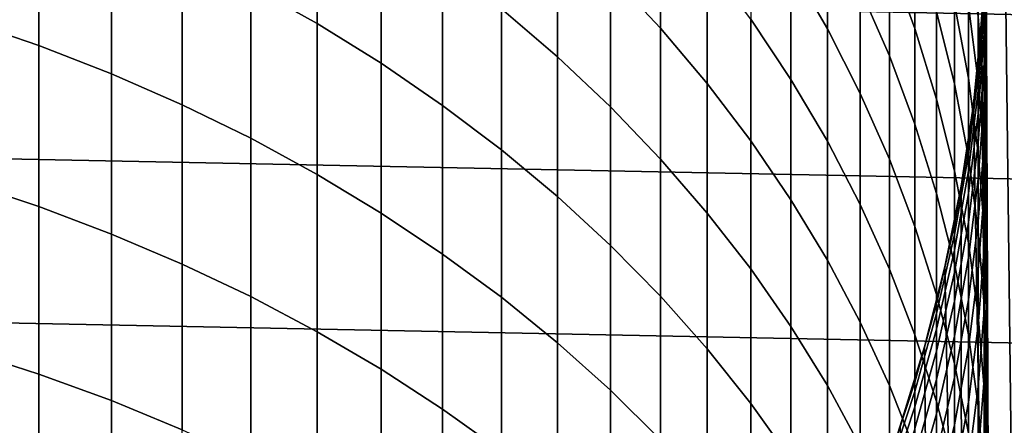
# Model space of a CAD drawing. Header units: metres. Extents: x -32 to 117, y -314 to 32.
# Tile 177 of 256: x 5.41 to 13.14, y -4.14 to -0.95. Entities that reach past the tile are written whole.
import ezdxf

# ---------------------------------------------------------------- set-up
doc = ezdxf.new("R2010")
doc.units = ezdxf.units.M
doc.layers.add('solid_24_501_064_XXX', color=7, linetype='CONTINUOUS')

msp = doc.modelspace()

# ---------------------------------------------------------------- linework, layer by layer
at = {"layer": 'solid_24_501_064_XXX'}
for points in [[(13.250397, -8.968107, 154.5), (13.033209, 9.280912, 154.5), (12.995952, 0.324207, 154.5), (13.033209, -9.280912, 154.5)], [(13.033209, 9.280912, 154.5), (13.250397, -8.968107, 154.5), (13.250397, 8.968107, 154.5)], [(32.474281, -1.29249, -303.5), (-32.5, 0, -303.5), (-32.474281, 1.29249, -303.5), (32.5, 0, -303.5)], [(7.222413, -0.689106, 216.929352), (7.744091, -0.980817, 216.705978), (7.744091, 0.152254, 215.172287), (7.222413, 0.451474, 215.385483)], [(10.049136, -0.598116, 212.389252), (10.441698, -1.017577, 212.111603), (10.441698, -0.04248, 210.581894), (10.049136, 0.386281, 210.84494)], [(11.464976, -0.526183, 208.222366), (11.751861, -1.021947, 207.941208), (11.751861, -0.190261, 206.414108), (11.464976, 0.314878, 206.678055)], [(13.033209, -9.280912, 154.5), (12.995952, 0.324207, 154.5), (12.995952, -0.324207, 154.5)], [(4.974885, -0.95396, 219.195801), (5.558216, -1.153733, 219.031631), (5.558216, 0.059416, 217.502502), (4.974885, 0.264716, 217.659698)], [(12.240073, -0.474372, 204.349716), (12.440225, -1.020683, 204.087753), (12.440225, -0.321514, 202.562897), (12.240073, 0.233483, 202.805908)], [(9.192389, -0.865196, 214.447327), (9.632364, -1.241552, 214.179153), (9.632364, -0.195222, 212.655914), (9.192389, 0.190134, 212.91098)], [(7.744091, -0.980817, 216.705978), (8.247112, -1.2925, 216.467331), (8.247112, -0.167452, 214.944489), (7.744091, 0.152254, 215.172287)], [(32.397263, -2.582068, -303.5), (-32.474281, -1.29249, -303.5), (-32.5, 0, -303.5), (32.474281, -1.29249, -303.5)], [(5.558216, -1.153733, 219.031631), (6.128158, -1.375378, 218.849487), (6.128158, -0.168362, 217.328094), (5.558216, 0.059416, 217.502502)], [(12.010434, -0.707268, 206.143967), (12.240073, -1.234897, 205.868271), (12.240073, -0.474372, 204.349716), (12.010434, 0.062426, 204.607101)], [(10.441698, -1.017577, 212.111603), (10.809105, -1.452596, 211.823669), (10.809105, -0.487143, 210.309082), (10.441698, -0.04248, 210.581894)], [(11.150472, -0.946637, 210.027176), (11.464976, -1.419854, 209.736847), (11.464976, -0.526183, 208.222366), (11.150472, -0.043262, 208.496246)], [(12.937402, -0.466154, 195.571411), (12.984341, -1.078565, 195.398529), (12.984341, -0.678173, 193.880798), (12.937402, -0.06018, 194.032516)], [(12.984341, -0.330211, 192.350189), (13, -0.95456, 192.219498), (13, -0.663564, 190.699371), (12.984341, -0.03509, 190.808517)], [(6.128158, -1.375378, 218.849487), (6.683336, -1.618363, 218.649811), (6.683336, -0.41807, 217.136887), (6.128158, -0.168362, 217.328094)], [(8.247112, -1.2925, 216.467331), (8.730267, -1.623405, 216.213943), (8.730267, -0.506875, 214.702637), (8.247112, -0.167452, 214.944489)], [(9.632364, -1.241552, 214.179153), (10.049136, -1.635038, 213.898788), (10.049136, -0.598116, 212.389252), (9.632364, -0.195222, 212.655914)], [(11.751861, -1.021947, 207.941208), (12.010434, -1.529358, 207.653442), (12.010434, -0.707268, 206.143967), (11.751861, -0.190261, 206.414108)], [(12.610406, -0.884838, 202.316238), (12.750209, -1.455133, 202.066528), (12.750209, -0.825215, 200.5578), (12.610406, -0.24667, 200.78775)], [(12.750209, -0.825215, 200.5578), (12.859295, -1.409437, 200.325592), (12.859295, -0.839414, 198.816315), (12.750209, -0.247552, 199.02829)], [(13, -0.425015, 189.170151), (12.984341, -1.056871, 189.082687), (12.984341, -0.873686, 187.567947), (13, -0.239196, 187.633621)], [(12.440225, -1.020683, 204.087753), (12.610406, -1.575192, 203.821869), (12.610406, -0.884838, 202.316238), (12.440225, -0.321514, 202.562897)], [(12.859295, -0.839414, 198.816315), (12.937402, -1.435603, 198.602783), (12.937402, -0.92481, 197.095428), (12.859295, -0.321631, 197.28833)], [(12.937402, -1.300034, 184.502167), (12.96365, -0.971491, 183), (12.995959, -0.324099, 183), (12.984341, -0.664066, 184.524033)], [(12.96364, -0.971451, 154.5), (12.995952, -0.324207, 154.5), (12.995959, -0.324099, 183), (12.96365, -0.971491, 183)], [(13.033209, -9.280912, 154.5), (12.995952, -0.324207, 154.5), (12.96364, -0.971451, 154.5)], [(12.984341, -0.678173, 193.880798), (13, -1.297658, 193.728714), (13, -0.95456, 192.219498), (12.984341, -0.330211, 192.350189)], [(6.683336, -1.618363, 218.649811), (7.222413, -1.882102, 218.433075), (7.222413, -0.689106, 216.929352), (6.683336, -0.41807, 217.136887)], [(13, -0.663564, 190.699371), (12.984341, -1.292038, 190.59024), (12.984341, -1.056871, 189.082687), (13, -0.425015, 189.170151)], [(8.730267, -1.623405, 216.213943), (9.192389, -1.972734, 215.946457), (9.192389, -0.865196, 214.447327), (8.730267, -0.506875, 214.702637)], [(10.809105, -1.452596, 211.823669), (11.150472, -1.902124, 211.526138), (11.150472, -0.946637, 210.027176), (10.809105, -0.487143, 210.309082)], [(11.464976, -1.419854, 209.736847), (11.751861, -1.905656, 209.438812), (11.751861, -1.021947, 207.941208), (11.464976, -0.526183, 208.222366)], [(12.240073, -1.234897, 205.868271), (12.440225, -1.771877, 205.587677), (12.440225, -1.020683, 204.087753), (12.240073, -0.474372, 204.349716)], [(12.937402, -0.92481, 197.095428), (12.984341, -1.530913, 196.901596), (12.984341, -1.078565, 195.398529), (12.937402, -0.466154, 195.571411)], [(10.049136, -1.635038, 213.898788), (10.441698, -2.044703, 213.606888), (10.441698, -1.017577, 212.111603), (10.049136, -0.598116, 212.389252)], [(7.222413, -1.882102, 218.433075), (7.744091, -2.165959, 218.199814), (7.744091, -0.980817, 216.705978), (7.222413, -0.689106, 216.929352)], [(12.984341, -0.742699, 186.047791), (12.937402, -1.377539, 186.004074), (12.937402, -1.300034, 184.502167), (12.984341, -0.664066, 184.524033)], [(13, -0.95456, 192.219498), (12.984341, -1.578908, 192.088806), (12.984341, -1.292038, 190.59024), (13, -0.663564, 190.699371)], [(12.984341, -1.078565, 195.398529), (13, -1.692454, 195.225235), (13, -1.297658, 193.728714), (12.984341, -0.678173, 193.880798)], [(12.010434, -1.529358, 207.653442), (12.240073, -2.047194, 207.359772), (12.240073, -1.234897, 205.868271), (12.010434, -0.707268, 206.143967)], [(12.984341, -0.873686, 187.567947), (12.937402, -1.506646, 187.502411), (12.937402, -1.377539, 186.004074), (12.984341, -0.742699, 186.047791)], [(12.750209, -1.455133, 202.066528), (12.859295, -2.031025, 201.814362), (12.859295, -1.409437, 200.325592), (12.750209, -0.825215, 200.5578)], [(12.859295, -1.409437, 200.325592), (12.937402, -1.997931, 200.09169), (12.937402, -1.435603, 198.602783), (12.859295, -0.839414, 198.816315)], [(9.192389, -1.972734, 215.946457), (9.632364, -2.339646, 215.665512), (9.632364, -1.241552, 214.179153), (9.192389, -0.865196, 214.447327)], [(12.610406, -1.575192, 203.821869), (12.750209, -2.136563, 203.552704), (12.750209, -1.455133, 202.066528), (12.610406, -0.884838, 202.316238)], [(12.984341, -1.056871, 189.082687), (12.937402, -1.687204, 188.995438), (12.937402, -1.506646, 187.502411), (12.984341, -0.873686, 187.567947)], [(12.937402, -1.435603, 198.602783), (12.984341, -2.034682, 198.388229), (12.984341, -1.530913, 196.901596), (12.937402, -0.92481, 197.095428)], [(4.974885, -2.22474, 220.689087), (5.558216, -2.418749, 220.518143), (5.558216, -1.153733, 219.031631), (4.974885, -0.95396, 219.195801)], [(7.744091, -2.165959, 218.199814), (8.247112, -2.469251, 217.950577), (8.247112, -1.2925, 216.467331), (7.744091, -0.980817, 216.705978)], [(11.150472, -1.902124, 211.526138), (11.464976, -2.365077, 211.219711), (11.464976, -1.419854, 209.736847), (11.150472, -0.946637, 210.027176)], [(12.859295, -1.932933, 184.480423), (12.89911, -1.616468, 183), (12.96365, -0.971491, 183), (12.937402, -1.300034, 184.502167)], [(12.899115, -1.616422, 154.5), (12.96364, -0.971451, 154.5), (12.96365, -0.971491, 183), (12.89911, -1.616468, 183)], [(13.033209, -9.280912, 154.5), (12.96364, -0.971451, 154.5), (12.899115, -1.616422, 154.5)], [(13, -1.297658, 193.728714), (12.984341, -1.917143, 193.57663), (12.984341, -1.578908, 192.088806), (13, -0.95456, 192.219498)], [(10.441698, -2.044703, 213.606888), (10.809105, -2.469563, 213.304169), (10.809105, -1.452596, 211.823669), (10.441698, -1.017577, 212.111603)], [(11.751861, -1.905656, 209.438812), (12.010434, -2.40287, 209.133759), (12.010434, -1.529358, 207.653442), (11.751861, -1.021947, 207.941208)], [(12.440225, -1.771877, 205.587677), (12.610406, -2.316915, 205.302887), (12.610406, -1.575192, 203.821869), (12.440225, -1.020683, 204.087753)], [(12.984341, -1.292038, 190.59024), (12.937402, -1.918997, 190.481369), (12.937402, -1.687204, 188.995438), (12.984341, -1.056871, 189.082687)], [(12.984341, -1.530913, 196.901596), (13, -2.138479, 196.707306), (13, -1.692454, 195.225235), (12.984341, -1.078565, 195.398529)], [(5.558216, -2.418749, 220.518143), (6.128158, -2.634, 220.328476), (6.128158, -1.375378, 218.849487), (5.558216, -1.153733, 219.031631)], [(12.240073, -2.047194, 207.359772), (12.440225, -2.574207, 207.060883), (12.440225, -1.771877, 205.587677), (12.240073, -1.234897, 205.868271)], [(32.269005, -3.867984, -303.5), (-32.397263, -2.582068, -303.5), (-32.474281, -1.29249, -303.5), (32.397263, -2.582068, -303.5)], [(8.247112, -2.469251, 217.950577), (8.730267, -2.791247, 217.685974), (8.730267, -1.623405, 216.213943), (8.247112, -1.2925, 216.467331)], [(9.632364, -2.339646, 215.665512), (10.049136, -2.723257, 215.37178), (10.049136, -1.635038, 213.898788), (9.632364, -1.241552, 214.179153)], [(12.937402, -1.377539, 186.004074), (12.859295, -2.009315, 185.960571), (12.859295, -1.932933, 184.480423), (12.937402, -1.300034, 184.502167)], [(12.984341, -1.578908, 192.088806), (12.937402, -2.201753, 191.958435), (12.937402, -1.918997, 190.481369), (12.984341, -1.292038, 190.59024)], [(13, -1.692454, 195.225235), (12.984341, -2.306343, 195.051941), (12.984341, -1.917143, 193.57663), (13, -1.297658, 193.728714)], [(6.128158, -2.634, 220.328476), (6.683336, -2.869975, 220.12056), (6.683336, -1.618363, 218.649811), (6.128158, -1.375378, 218.849487)], [(12.937402, -1.506646, 187.502411), (12.859295, -2.136553, 187.43721), (12.859295, -2.009315, 185.960571), (12.937402, -1.377539, 186.004074)], [(10.809105, -2.469563, 213.304169), (11.150472, -2.908593, 212.991348), (11.150472, -1.902124, 211.526138), (10.809105, -1.452596, 211.823669)], [(11.464976, -2.365077, 211.219711), (11.751861, -2.840342, 210.905136), (11.751861, -1.905656, 209.438812), (11.464976, -1.419854, 209.736847)], [(12.750209, -2.136563, 203.552704), (12.859295, -2.703443, 203.280884), (12.859295, -2.031025, 201.814362), (12.750209, -1.455133, 202.066528)], [(12.859295, -2.031025, 201.814362), (12.937402, -2.611127, 201.560364), (12.937402, -1.997931, 200.09169), (12.859295, -1.409437, 200.325592)], [(12.937402, -1.997931, 200.09169), (12.984341, -2.589276, 199.856644), (12.984341, -2.034682, 198.388229), (12.937402, -1.435603, 198.602783)], [(12.010434, -2.40287, 209.133759), (12.240073, -2.910301, 208.822449), (12.240073, -2.047194, 207.359772), (12.010434, -1.529358, 207.653442)], [(12.937402, -1.687204, 188.995438), (12.859295, -2.314496, 188.9086), (12.859295, -2.136553, 187.43721), (12.937402, -1.506646, 187.502411)], [(12.984341, -2.034682, 198.388229), (13, -2.635207, 198.173141), (13, -2.138479, 196.707306), (12.984341, -1.530913, 196.901596)], [(6.683336, -2.869975, 220.12056), (7.222413, -3.126104, 219.894897), (7.222413, -1.882102, 218.433075), (6.683336, -1.618363, 218.649811)], [(8.730267, -2.791247, 217.685974), (9.192389, -3.131171, 217.406631), (9.192389, -1.972734, 215.946457), (8.730267, -1.623405, 216.213943)], [(12.610406, -2.316915, 205.302887), (12.750209, -2.868697, 205.014572), (12.750209, -2.136563, 203.552704), (12.610406, -1.575192, 203.821869)], [(12.750209, -2.56124, 184.458817), (12.802501, -2.257426, 183), (12.89911, -1.616468, 183), (12.859295, -1.932933, 184.480423)], [(12.802476, -2.257507, 154.5), (12.899115, -1.616422, 154.5), (12.89911, -1.616468, 183), (12.802501, -2.257426, 183)], [(13.033209, -9.280912, 154.5), (12.899115, -1.616422, 154.5), (12.802476, -2.257507, 154.5), (12.808691, -9.588402, 154.5)], [(12.984341, -1.917143, 193.57663), (12.937402, -2.535136, 193.424927), (12.937402, -2.201753, 191.958435), (12.984341, -1.578908, 192.088806)], [(10.049136, -2.723257, 215.37178), (10.441698, -3.122643, 215.065964), (10.441698, -2.044703, 213.606888), (10.049136, -1.635038, 213.898788)], [(12.937402, -1.918997, 190.481369), (12.859295, -2.542933, 190.373016), (12.859295, -2.314496, 188.9086), (12.937402, -1.687204, 188.995438)], [(13, -2.138479, 196.707306), (12.984341, -2.746046, 196.513), (12.984341, -2.306343, 195.051941), (13, -1.692454, 195.225235)], [(12.440225, -2.574207, 207.060883), (12.610406, -3.109129, 206.757507), (12.610406, -2.316915, 205.302887), (12.440225, -1.771877, 205.587677)], [(7.222413, -3.126104, 219.894897), (7.744091, -3.401772, 219.652008), (7.744091, -2.165959, 218.199814), (7.222413, -1.882102, 218.433075)], [(11.150472, -2.908593, 212.991348), (11.464976, -3.360735, 212.669174), (11.464976, -2.365077, 211.219711), (11.150472, -1.902124, 211.526138)], [(11.751861, -2.840342, 210.905136), (12.010434, -3.326773, 210.583176), (12.010434, -2.40287, 209.133759), (11.751861, -1.905656, 209.438812)], [(12.859295, -2.009315, 185.960571), (12.750209, -2.636508, 185.917374), (12.750209, -2.56124, 184.458817), (12.859295, -1.932933, 184.480423)], [(12.937402, -2.201753, 191.958435), (12.859295, -2.821593, 191.82869), (12.859295, -2.542933, 190.373016), (12.937402, -1.918997, 190.481369)], [(12.984341, -2.306343, 195.051941), (12.937402, -2.918753, 194.879074), (12.937402, -2.535136, 193.424927), (12.984341, -1.917143, 193.57663)], [(9.192389, -3.131171, 217.406631), (9.632364, -3.488205, 217.113235), (9.632364, -2.339646, 215.665512), (9.192389, -1.972734, 215.946457)], [(12.859295, -2.136553, 187.43721), (12.750209, -2.76189, 187.372467), (12.750209, -2.636508, 185.917374), (12.859295, -2.009315, 185.960571)], [(12.937402, -2.611127, 201.560364), (12.984341, -3.19404, 201.30513), (12.984341, -2.589276, 199.856644), (12.937402, -1.997931, 200.09169)], [(10.441698, -3.122643, 215.065964), (10.809105, -3.53684, 214.74881), (10.809105, -2.469563, 213.304169), (10.441698, -2.044703, 213.606888)], [(12.240073, -2.910301, 208.822449), (12.440225, -3.426724, 208.505615), (12.440225, -2.574207, 207.060883), (12.240073, -2.047194, 207.359772)], [(12.859295, -2.703443, 203.280884), (12.937402, -3.274466, 203.00708), (12.937402, -2.611127, 201.560364), (12.859295, -2.031025, 201.814362)], [(12.984341, -2.589276, 199.856644), (13, -3.18205, 199.621048), (13, -2.635207, 198.173141), (12.984341, -2.034682, 198.388229)], [(12.859295, -2.314496, 188.9086), (12.750209, -2.937236, 188.822403), (12.750209, -2.76189, 187.372467), (12.859295, -2.136553, 187.43721)], [(12.750209, -2.868697, 205.014572), (12.859295, -3.425894, 204.723419), (12.859295, -2.703443, 203.280884), (12.750209, -2.136563, 203.552704)], [(13, -2.635207, 198.173141), (12.984341, -3.235733, 197.958069), (12.984341, -2.746046, 196.513), (13, -2.138479, 196.707306)], [(4.974885, -3.546121, 222.137772), (5.558216, -3.734137, 221.960266), (5.558216, -2.418749, 220.518143), (4.974885, -2.22474, 220.689087)], [(7.744091, -3.401772, 219.652008), (8.247112, -3.696314, 219.392487), (8.247112, -2.469251, 217.950577), (7.744091, -2.165959, 218.199814)], [(12.937402, -2.535136, 193.424927), (12.859295, -3.150148, 193.273941), (12.859295, -2.821593, 191.82869), (12.937402, -2.201753, 191.958435)], [(12.610406, -3.183441, 184.437439), (12.674063, -2.892772, 183), (12.802501, -2.257426, 183), (12.750209, -2.56124, 184.458817)], [(12.610406, -3.109129, 206.757507), (12.750209, -3.650669, 206.450394), (12.750209, -2.868697, 205.014572), (12.610406, -2.316915, 205.302887)], [(12.674077, -2.892674, 154.5), (12.802476, -2.257507, 154.5), (12.802501, -2.257426, 183), (12.674063, -2.892772, 183)], [(12.808691, -9.588402, 154.5), (12.802476, -2.257507, 154.5), (12.674077, -2.892674, 154.5)], [(12.859295, -2.542933, 190.373016), (12.750209, -3.16234, 190.265442), (12.750209, -2.937236, 188.822403), (12.859295, -2.314496, 188.9086)], [(12.984341, -2.746046, 196.513), (12.937402, -3.352149, 196.319168), (12.937402, -2.918753, 194.879074), (12.984341, -2.306343, 195.051941)], [(9.632364, -3.488205, 217.113235), (10.049136, -3.861487, 216.806473), (10.049136, -2.723257, 215.37178), (9.632364, -2.339646, 215.665512)], [(11.464976, -3.360735, 212.669174), (11.751861, -3.824901, 212.33844), (11.751861, -2.840342, 210.905136), (11.464976, -2.365077, 211.219711)], [(5.558216, -3.734137, 221.960266), (6.128158, -3.942738, 221.763321), (6.128158, -2.634, 220.328476), (5.558216, -2.418749, 220.518143)], [(8.247112, -3.696314, 219.392487), (8.730267, -4.009019, 219.116959), (8.730267, -2.791247, 217.685974), (8.247112, -2.469251, 217.950577)], [(10.809105, -3.53684, 214.74881), (11.150472, -3.964853, 214.421082), (11.150472, -2.908593, 212.991348), (10.809105, -2.469563, 213.304169)], [(12.010434, -3.326773, 210.583176), (12.240073, -3.823197, 210.254593), (12.240073, -2.910301, 208.822449), (12.010434, -2.40287, 209.133759)], [(12.859295, -2.821593, 191.82869), (12.750209, -3.436935, 191.69989), (12.750209, -3.16234, 190.265442), (12.859295, -2.542933, 190.373016)], [(12.937402, -2.918753, 194.879074), (12.859295, -3.528209, 194.707031), (12.859295, -3.150148, 193.273941), (12.937402, -2.535136, 193.424927)], [(32.089672, -5.148039, -303.5), (-32.269005, -3.867984, -303.5), (-32.397263, -2.582068, -303.5), (32.269005, -3.867984, -303.5)], [(12.440225, -3.426724, 208.505615), (12.610406, -3.950897, 208.184036), (12.610406, -3.109129, 206.757507), (12.440225, -2.574207, 207.060883)], [(12.750209, -2.636508, 185.917374), (12.610406, -3.257605, 185.874603), (12.610406, -3.183441, 184.437439), (12.750209, -2.56124, 184.458817)], [(12.937402, -3.274466, 203.00708), (12.984341, -3.848258, 202.731964), (12.984341, -3.19404, 201.30513), (12.937402, -2.611127, 201.560364)], [(12.984341, -3.19404, 201.30513), (13, -3.778361, 201.049286), (13, -3.18205, 199.621048), (12.984341, -2.589276, 199.856644)], [(6.128158, -3.942738, 221.763321), (6.683336, -4.171423, 221.547409), (6.683336, -2.869975, 220.12056), (6.128158, -2.634, 220.328476)], [(12.750209, -2.76189, 187.372467), (12.610406, -3.381149, 187.308365), (12.610406, -3.257605, 185.874603), (12.750209, -2.636508, 185.917374)], [(12.859295, -3.425894, 204.723419), (12.937402, -3.987164, 204.430145), (12.937402, -3.274466, 203.00708), (12.859295, -2.703443, 203.280884)], [(13, -3.18205, 199.621048), (12.984341, -3.774824, 199.385437), (12.984341, -3.235733, 197.958069), (13, -2.635207, 198.173141)], [(10.049136, -3.861487, 216.806473), (10.441698, -4.25012, 216.487106), (10.441698, -3.122643, 215.065964), (10.049136, -2.723257, 215.37178)], [(12.750209, -2.937236, 188.822403), (12.610406, -3.553924, 188.737045), (12.610406, -3.381149, 187.308365), (12.750209, -2.76189, 187.372467)], [(12.984341, -3.235733, 197.958069), (12.937402, -3.834811, 197.7435), (12.937402, -3.352149, 196.319168), (12.984341, -2.746046, 196.513)], [(8.730267, -4.009019, 219.116959), (9.192389, -4.339136, 218.826096), (9.192389, -3.131171, 217.406631), (8.730267, -2.791247, 217.685974)], [(11.751861, -3.824901, 212.33844), (12.010434, -4.299972, 211.999939), (12.010434, -3.326773, 210.583176), (11.751861, -2.840342, 210.905136)], [(12.859295, -3.150148, 193.273941), (12.750209, -3.760697, 193.124054), (12.750209, -3.436935, 191.69989), (12.859295, -2.821593, 191.82869)], [(6.683336, -4.171423, 221.547409), (7.222413, -4.419641, 221.313065), (7.222413, -3.126104, 219.894897), (6.683336, -2.869975, 220.12056)], [(11.150472, -3.964853, 214.421082), (11.464976, -4.405649, 214.083557), (11.464976, -3.360735, 212.669174), (11.150472, -2.908593, 212.991348)], [(12.240073, -3.823197, 210.254593), (12.440225, -4.32842, 209.920181), (12.440225, -3.426724, 208.505615), (12.240073, -2.910301, 208.822449)], [(12.440225, -3.798036, 184.416306), (12.514115, -3.520926, 183), (12.674063, -2.892772, 183), (12.610406, -3.183441, 184.437439)], [(12.514092, -3.521002, 154.5), (12.674077, -2.892674, 154.5), (12.674063, -2.892772, 183), (12.514115, -3.520926, 183)], [(12.808691, -9.588402, 154.5), (12.674077, -2.892674, 154.5), (12.514092, -3.521002, 154.5), (12.576989, -9.89035, 154.5)], [(12.750209, -3.16234, 190.265442), (12.610406, -3.775728, 190.15892), (12.610406, -3.553924, 188.737045), (12.750209, -2.937236, 188.822403)], [(12.750209, -3.650669, 206.450394), (12.859295, -4.197525, 206.140244), (12.859295, -3.425894, 204.723419), (12.750209, -2.868697, 205.014572)], [(12.937402, -3.352149, 196.319168), (12.859295, -3.955328, 196.126266), (12.859295, -3.528209, 194.707031), (12.937402, -2.918753, 194.879074)], [(7.222413, -4.419641, 221.313065), (7.744091, -4.686792, 221.060837), (7.744091, -3.401772, 219.652008), (7.222413, -3.126104, 219.894897)], [(9.192389, -4.339136, 218.826096), (9.632364, -4.685869, 218.520584), (9.632364, -3.488205, 217.113235), (9.192389, -3.131171, 217.406631)], [(10.441698, -4.25012, 216.487106), (10.809105, -4.653166, 216.155899), (10.809105, -3.53684, 214.74881), (10.441698, -3.122643, 215.065964)], [(12.610406, -3.950897, 208.184036), (12.750209, -4.481556, 207.858475), (12.750209, -3.650669, 206.450394), (12.610406, -3.109129, 206.757507)], [(12.750209, -3.436935, 191.69989), (12.610406, -4.046297, 191.572342), (12.610406, -3.775728, 190.15892), (12.750209, -3.16234, 190.265442)], [(12.859295, -3.528209, 194.707031), (12.750209, -4.133242, 194.536224), (12.750209, -3.760697, 193.124054), (12.859295, -3.150148, 193.273941)], [(12.610406, -3.257605, 185.874603), (12.440225, -3.871111, 185.832352), (12.440225, -3.798036, 184.416306), (12.610406, -3.183441, 184.437439)], [(12.984341, -3.774824, 199.385437), (12.937402, -4.36617, 199.150406), (12.937402, -3.834811, 197.7435), (12.984341, -3.235733, 197.958069)], [(13, -3.778361, 201.049286), (12.984341, -4.362682, 200.793427), (12.984341, -3.774824, 199.385437), (13, -3.18205, 199.621048)], [(12.984341, -3.848258, 202.731964), (13, -4.423435, 202.456161), (13, -3.778361, 201.049286), (12.984341, -3.19404, 201.30513)], [(12.610406, -3.381149, 187.308365), (12.440225, -3.992838, 187.245041), (12.440225, -3.871111, 185.832352), (12.610406, -3.257605, 185.874603)], [(12.937402, -3.987164, 204.430145), (12.984341, -4.551155, 204.135437), (12.984341, -3.848258, 202.731964), (12.937402, -3.274466, 203.00708)], [(7.744091, -4.686792, 221.060837), (8.247112, -4.972235, 220.791336), (8.247112, -3.696314, 219.392487), (7.744091, -3.401772, 219.652008)], [(11.464976, -4.405649, 214.083557), (11.751861, -4.858167, 213.737061), (11.751861, -3.824901, 212.33844), (11.464976, -3.360735, 212.669174)], [(12.010434, -4.299972, 211.999939), (12.240073, -4.784803, 211.654495), (12.240073, -3.823197, 210.254593), (12.010434, -3.326773, 210.583176)], [(12.610406, -3.553924, 188.737045), (12.440225, -4.163074, 188.652725), (12.440225, -3.992838, 187.245041), (12.610406, -3.381149, 187.308365)], [(12.937402, -3.834811, 197.7435), (12.859295, -4.431, 197.529968), (12.859295, -3.955328, 196.126266), (12.937402, -3.352149, 196.319168)], [(12.440225, -4.32842, 209.920181), (12.610406, -4.841224, 209.580765), (12.610406, -3.950897, 208.184036), (12.440225, -3.426724, 208.505615)], [(12.750209, -3.760697, 193.124054), (12.610406, -4.365312, 192.975616), (12.610406, -4.046297, 191.572342), (12.750209, -3.436935, 191.69989)], [(12.859295, -4.197525, 206.140244), (12.937402, -4.748377, 205.82785), (12.937402, -3.987164, 204.430145), (12.859295, -3.425894, 204.723419)], [(4.974885, -4.916539, 223.540176), (5.558216, -5.098339, 223.356308), (5.558216, -3.734137, 221.960266), (4.974885, -3.546121, 222.137772)], [(9.632364, -4.685869, 218.520584), (10.049136, -5.048382, 218.201187), (10.049136, -3.861487, 216.806473), (9.632364, -3.488205, 217.113235)], [(10.809105, -4.653166, 216.155899), (11.150472, -5.069655, 215.813644), (11.150472, -3.964853, 214.421082), (10.809105, -3.53684, 214.74881)], [(12.240073, -4.403546, 184.395493), (12.323055, -4.140326, 183), (12.514115, -3.520926, 183), (12.440225, -3.798036, 184.416306)], [(12.323039, -4.140335, 154.5), (12.514092, -3.521002, 154.5), (12.514115, -3.520926, 183), (12.323055, -4.140326, 183)], [(12.576989, -9.89035, 154.5), (12.514092, -3.521002, 154.5), (12.323039, -4.140335, 154.5), (12.337894, -10.187035, 154.5)], [(12.610406, -3.775728, 190.15892), (12.440225, -4.381618, 190.053711), (12.440225, -4.163074, 188.652725), (12.610406, -3.553924, 188.737045)], [(12.859295, -3.955328, 196.126266), (12.750209, -4.55413, 195.934769), (12.750209, -4.133242, 194.536224), (12.859295, -3.528209, 194.707031)], [(8.247112, -4.972235, 220.791336), (8.730267, -5.275281, 220.505234), (8.730267, -4.009019, 219.116959), (8.247112, -3.696314, 219.392487)], [(12.750209, -4.481556, 207.858475), (12.859295, -5.017423, 207.529709), (12.859295, -4.197525, 206.140244), (12.750209, -3.650669, 206.450394)], [(5.558216, -5.098339, 223.356308), (6.128158, -5.300044, 223.152298), (6.128158, -3.942738, 221.763321), (5.558216, -3.734137, 221.960266)], [(12.610406, -4.046297, 191.572342), (12.440225, -4.648211, 191.44635), (12.440225, -4.381618, 190.053711), (12.610406, -3.775728, 190.15892)], [(12.750209, -4.133242, 194.536224), (12.610406, -4.732395, 194.367096), (12.610406, -4.365312, 192.975616), (12.750209, -3.760697, 193.124054)], [(12.984341, -4.362682, 200.793427), (12.937402, -4.945596, 200.538193), (12.937402, -4.36617, 199.150406), (12.984341, -3.774824, 199.385437)], [(13, -4.423435, 202.456161), (12.984341, -4.998611, 202.180374), (12.984341, -4.362682, 200.793427), (13, -3.778361, 201.049286)], [(10.049136, -5.048382, 218.201187), (10.441698, -5.425802, 217.868637), (10.441698, -4.25012, 216.487106), (10.049136, -3.861487, 216.806473)], [(11.751861, -4.858167, 213.737061), (12.010434, -5.321316, 213.382416), (12.010434, -4.299972, 211.999939), (11.751861, -3.824901, 212.33844)], [(12.440225, -3.871111, 185.832352), (12.240073, -4.475546, 185.790726), (12.240073, -4.403546, 184.395493), (12.440225, -3.798036, 184.416306)], [(12.240073, -4.784803, 211.654495), (12.440225, -5.278227, 211.302902), (12.440225, -4.32842, 209.920181), (12.240073, -3.823197, 210.254593)], [(12.937402, -4.36617, 199.150406), (12.859295, -4.954663, 198.916504), (12.859295, -4.431, 197.529968), (12.937402, -3.834811, 197.7435)], [(12.984341, -4.551155, 204.135437), (13, -5.116508, 203.840027), (13, -4.423435, 202.456161), (12.984341, -3.848258, 202.731964)], [(31.859657, -6.419635, -303.5), (-32.089672, -5.148039, -303.5), (-32.269005, -3.867984, -303.5), (32.089672, -5.148039, -303.5)], [(6.128158, -5.300044, 223.152298), (6.683336, -5.521169, 222.92865), (6.683336, -4.171423, 221.547409), (6.128158, -3.942738, 221.763321)], [(12.440225, -3.992838, 187.245041), (12.240073, -4.595485, 187.182663), (12.240073, -4.475546, 185.790726), (12.440225, -3.871111, 185.832352)], [(8.730267, -5.275281, 220.505234), (9.192389, -5.595201, 220.203186), (9.192389, -4.339136, 218.826096), (8.730267, -4.009019, 219.116959)], [(11.150472, -5.069655, 215.813644), (11.464976, -5.498584, 215.461151), (11.464976, -4.405649, 214.083557), (11.150472, -3.964853, 214.421082)], [(12.440225, -4.163074, 188.652725), (12.240073, -4.763219, 188.569641), (12.240073, -4.595485, 187.182663), (12.440225, -3.992838, 187.245041)], [(12.610406, -4.841224, 209.580765), (12.750209, -5.360373, 209.237152), (12.750209, -4.481556, 207.858475), (12.610406, -3.950897, 208.184036)], [(12.859295, -4.431, 197.529968), (12.750209, -5.022863, 197.317993), (12.750209, -4.55413, 195.934769), (12.859295, -3.955328, 196.126266)], [(12.937402, -4.748377, 205.82785), (12.984341, -5.3019, 205.513931), (12.984341, -4.551155, 204.135437), (12.937402, -3.987164, 204.430145)], [(12.610406, -4.365312, 192.975616), (12.440225, -4.962537, 192.82901), (12.440225, -4.648211, 191.44635), (12.610406, -4.046297, 191.572342)], [(12.750209, -4.55413, 195.934769), (12.610406, -5.147112, 195.745132), (12.610406, -4.732395, 194.367096), (12.750209, -4.133242, 194.536224)]]:
    msp.add_3dface(points, dxfattribs=at)

doc.saveas('drawing.dxf')
